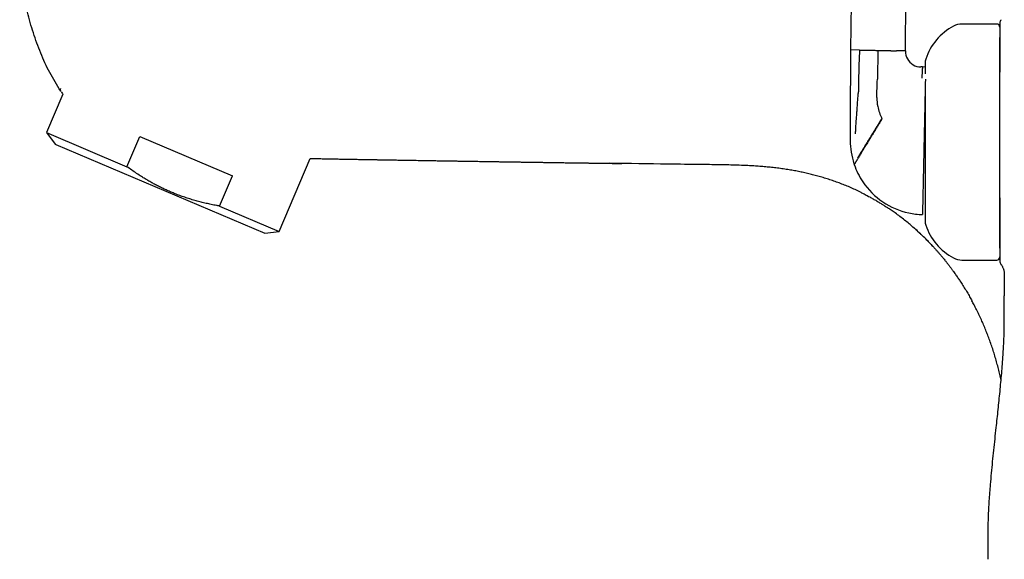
# Model space of a CAD drawing. Header units: millimetres. Extents: x 8 to 651, y 12 to 732.
# Tile 21 of 39: x 27 to 120, y 553 to 604. Entities that reach past the tile are written whole.
import ezdxf

# ---------------------------------------------------------------- set-up
doc = ezdxf.new("R2010")
doc.units = ezdxf.units.MM

msp = doc.modelspace()

# ---------------------------------------------------------------- linework, layer by layer
at = {"color": 7, "linetype": 'Continuous', "lineweight": 30}
for p, q in [((119.728, 603.581), (116.428, 603.581)), ((106.712, 601.12), (105.858, 601.139)), ((108.457, 601.083), (108.398, 598.345)), ((111.057, 601.026), (110.202, 601.045)), ((112.676, 599.51), (112.524, 599.513)), ((112.928, 599.504), (112.676, 599.51)), ((108.36, 596.602), (108.392, 598.096)), ((108.392, 598.096), (108.398, 598.345)), ((31.099, 596.94), (29.546, 593.281)), ((105.831, 596.941), (105.83, 596.51)), ((29.546, 593.281), (30.38, 592.175)), ((29.546, 593.281), (37.192, 590.036)), ((37.192, 590.036), (38.406, 592.896)), ((38.406, 592.896), (47.193, 589.166)), ((30.38, 592.175), (30.428, 592.154)), ((30.428, 592.154), (50.263, 583.735)), ((51.639, 583.904), (54.577, 590.826)), ((45.978, 586.306), (47.193, 589.166)), ((107.435, 587.301), (107.484, 587.275)), ((45.978, 586.306), (51.639, 583.904)), ((50.263, 583.735), (51.639, 583.904)), ((116.428, 581.181), (119.728, 581.181)), ((120.428, 579.887), (120.428, 577.781))]:
    msp.add_line(p, q, dxfattribs=at)
for centre, radius, start, end in [((891.398, 593.43), 785.578, 177.717645, 179.437721), ((118.208, 598.524), 5.5, 117.93511, 161.601), ((116.428, 601.881), 1.7, 90, 117.93511), ((119.728, 603.281), 0.3, 360, 90), ((834.949, 594.465), 729.122, 179.475535, 179.805405), ((112.557, 601.013), 1.5, 179.48067, 239.70463), ((114.128, 599.881), 1.2, 161.601, 180), ((112.557, 601.013), 1.5, 239.7046, 268.75977), ((834.949, 594.465), 729.122, 179.839251, 180.042176), ((112.359, 596.516), 4, 178.75979, 190.7717), ((112.359, 596.516), 4, 190.7717, 208.03741), ((834.949, 594.465), 729.122, 180.042176, 180.151546), ((112.829, 592.505), 7, 179.74211, 198.15633), ((112.829, 592.505), 7, 198.15633, 198.79984), ((112.829, 592.505), 7, 198.79984, 213.86423), ((112.829, 592.505), 7, 213.86423, 258.08476), ((112.829, 592.505), 7, 258.08476, 268.7598), ((114.128, 584.881), 1.2, 180, 198.39899), ((118.208, 586.239), 5.5, 198.39899, 242.06489), ((116.428, 582.881), 1.7, 242.06489, 270), ((119.728, 581.481), 0.3, 270, 360)]:
    msp.add_arc(centre, radius, start, end, dxfattribs=at)
for points, knots in [([(111.057, 601.026), (111.066, 601.907), (111.084, 603.667), (111.124, 606.309), (111.171, 608.95), (111.227, 611.59), (111.292, 614.215), (111.366, 616.824), (111.447, 619.417), (111.537, 622.01), (111.604, 623.738), (111.638, 624.602)], [0, 0, 0, 0, 0.1119967, 0.2239961, 0.3359973, 0.4479997, 0.5600022, 0.6700043, 0.7800051, 0.8900039, 1, 1, 1, 1]), ([(30.905, 597.219), (30.546, 597.798), (29.829, 598.956), (28.978, 600.818), (28.279, 602.74), (27.733, 604.713), (27.308, 606.716), (27.109, 608.067), (27.01, 608.743)], [0, 0, 0, 0, 0.166343, 0.3328642, 0.4995072, 0.6662026, 0.8329832, 1, 1, 1, 1]), ([(120.13, 603.997), (120.115, 603.975), (120.084, 603.93), (120.053, 603.855), (120.032, 603.776), (120.029, 603.721), (120.028, 603.695)], [0, 0, 0, 0, 0.248339, 0.499998, 0.751658, 1, 1, 1, 1]), ([(120.028, 603.695), (120.028, 603.693), (120.028, 603.691), (120.028, 603.672), (120.028, 603.643), (120.028, 603.605), (120.028, 603.564), (120.028, 603.528), (120.028, 603.495), (120.028, 603.46), (120.028, 603.422), (120.028, 603.383), (120.028, 603.344), (120.028, 603.302), (120.028, 603.253), (120.028, 603.194), (120.028, 603.135), (120.028, 603.094), (120.028, 603.072), (120.028, 603.065), (120.028, 603.058), (120.028, 603.052), (120.028, 603.048), (120.028, 603.043), (120.028, 603.034), (120.028, 603.019), (120.028, 603.001), (120.028, 602.98), (120.028, 602.956), (120.028, 602.928), (120.028, 602.901), (120.028, 602.879), (120.028, 602.862), (120.028, 602.846), (120.028, 602.832), (120.028, 602.809), (120.028, 602.779), (120.028, 602.744), (120.028, 602.722), (120.028, 602.711)], [0, 0, 0, 0, 0.06134, 0.123894, 0.187796, 0.253045, 0.31143, 0.345363, 0.380147, 0.415793, 0.45231, 0.489708, 0.521383, 0.55203, 0.594929, 0.641068, 0.69045, 0.729041, 0.734226, 0.739442, 0.744688, 0.749964, 0.751665, 0.7534, 0.761358, 0.772067, 0.785527, 0.800942, 0.818863, 0.83929, 0.862224, 0.877144, 0.888572, 0.899677, 0.91046, 0.920919, 0.950138, 0.976499, 1, 1, 1, 1]), ([(120.028, 602.711), (120.028, 602.667), (120.028, 602.579), (120.028, 602.431), (120.028, 602.271), (120.028, 602.1), (120.028, 601.919), (120.028, 601.728), (120.028, 601.528), (120.028, 601.318), (120.028, 601.096), (120.028, 600.863), (120.028, 600.619), (120.028, 600.366), (120.028, 600.103), (120.028, 599.833), (120.028, 599.555), (120.028, 599.283), (120.028, 599.1), (120.028, 599.014)], [0, 0, 0, 0, 0.060011, 0.11995, 0.179892, 0.239911, 0.299799, 0.358336, 0.41682, 0.475321, 0.533906, 0.593508, 0.65299, 0.712426, 0.771887, 0.831585, 0.890242, 0.948796, 1, 1, 1, 1]), ([(120.028, 587.106), (120.028, 587.197), (120.028, 587.381), (120.028, 587.661), (120.028, 587.944), (120.028, 588.211), (120.028, 588.46), (120.028, 588.69), (120.028, 588.927), (120.028, 589.198), (120.028, 589.504), (120.028, 589.84), (120.028, 590.119), (120.028, 590.339), (120.028, 590.5), (120.028, 590.662), (120.028, 590.824), (120.028, 591.037), (120.028, 591.3), (120.028, 591.613), (120.028, 591.927), (120.028, 592.241), (120.028, 592.556), (120.028, 592.87), (120.028, 593.205), (120.028, 593.559), (120.028, 593.931), (120.028, 594.3), (120.028, 594.668), (120.028, 595.033), (120.028, 595.379), (120.028, 595.704), (120.028, 596.008), (120.028, 596.309), (120.028, 596.607), (120.028, 596.901), (120.028, 597.192), (120.028, 597.475), (120.028, 597.749), (120.028, 598.016), (120.028, 598.277), (120.028, 598.493), (120.028, 598.666), (120.028, 598.797), (120.028, 598.927), (120.028, 599.055), (120.028, 599.182), (120.028, 599.352), (120.028, 599.562), (120.028, 599.808), (120.028, 600.047), (120.028, 600.262), (120.028, 600.456), (120.028, 600.628), (120.028, 600.794), (120.028, 600.973), (120.028, 601.164), (120.028, 601.368), (120.028, 601.562), (120.028, 601.746), (120.028, 601.915), (120.028, 602.068), (120.028, 602.193), (120.028, 602.265), (120.028, 602.294)], [0, 0, 0, 0, 0.017441, 0.034851, 0.052246, 0.06964, 0.083315, 0.097005, 0.110717, 0.125227, 0.144566, 0.163882, 0.183195, 0.192304, 0.20142, 0.210543, 0.219676, 0.228821, 0.246373, 0.263891, 0.281389, 0.298883, 0.316386, 0.333913, 0.351479, 0.372391, 0.393255, 0.414099, 0.434946, 0.455821, 0.476748, 0.494676, 0.512567, 0.530437, 0.548301, 0.566176, 0.584077, 0.602019, 0.61922, 0.636388, 0.653537, 0.670681, 0.679663, 0.68865, 0.697643, 0.706644, 0.715655, 0.724679, 0.743167, 0.761621, 0.780057, 0.798493, 0.81299, 0.827505, 0.842047, 0.855773, 0.875317, 0.894841, 0.914366, 0.933911, 0.953498, 0.970934, 0.988343, 1, 1, 1, 1]), ([(106.712, 601.12), (106.699, 600.888), (106.674, 600.422), (106.646, 599.721), (106.628, 599.068), (106.618, 598.466), (106.612, 597.916), (106.611, 597.55), (106.611, 597.368)], [0, 0, 0, 0, 0.185633, 0.37228, 0.559968, 0.707358, 0.854029, 1, 1, 1, 1]), ([(106.712, 601.12), (106.724, 601.12), (106.747, 601.12), (106.796, 601.119), (106.857, 601.117), (106.931, 601.116), (107.016, 601.114), (107.114, 601.112), (107.221, 601.109), (107.301, 601.108), (107.341, 601.107)], [0, 0, 0, 0, 0.115714, 0.234621, 0.356521, 0.481159, 0.608224, 0.737345, 0.868096, 1, 1, 1, 1]), ([(107.341, 601.107), (107.382, 601.106), (107.466, 601.104), (107.6, 601.101), (107.738, 601.098), (107.881, 601.095), (108.026, 601.092), (108.171, 601.089), (108.315, 601.086), (108.41, 601.084), (108.457, 601.083)], [0, 0, 0, 0, 0.128371, 0.256828, 0.38483, 0.511835, 0.637322, 0.7608, 0.881824, 1, 1, 1, 1]), ([(108.457, 601.083), (108.504, 601.082), (108.6, 601.079), (108.743, 601.076), (108.888, 601.073), (109.033, 601.07), (109.176, 601.067), (109.315, 601.064), (109.449, 601.061), (109.532, 601.059), (109.573, 601.058)], [0, 0, 0, 0, 0.1181763, 0.2391996, 0.3626777, 0.4881647, 0.6151703, 0.7431718, 0.8716291, 1, 1, 1, 1]), ([(109.573, 601.058), (109.613, 601.058), (109.693, 601.056), (109.801, 601.053), (109.898, 601.051), (109.983, 601.05), (110.057, 601.048), (110.118, 601.047), (110.167, 601.046), (110.19, 601.045), (110.202, 601.045)], [0, 0, 0, 0, 0.131904, 0.262655, 0.391776, 0.518841, 0.643479, 0.765379, 0.884286, 1, 1, 1, 1]), ([(112.928, 599.881), (112.928, 599.881), (112.928, 599.881), (112.928, 599.876), (112.928, 599.864), (112.928, 599.845), (112.928, 599.82), (112.928, 599.788), (112.928, 599.747), (112.928, 599.7), (112.928, 599.645), (112.928, 599.583), (112.928, 599.516), (112.928, 599.434), (112.928, 599.336), (112.928, 599.217), (112.928, 599.087), (112.928, 598.964), (112.928, 598.881), (112.928, 598.849)], [0, 0, 0, 0, 0.024128, 0.078418, 0.132741, 0.187144, 0.241671, 0.300208, 0.358639, 0.417019, 0.475406, 0.533856, 0.592426, 0.648508, 0.724302, 0.800033, 0.875823, 0.951795, 1, 1, 1, 1]), ([(112.676, 599.51), (112.676, 599.509), (112.676, 599.507), (112.675, 599.492), (112.674, 599.469), (112.672, 599.435), (112.67, 599.391), (112.666, 599.337), (112.663, 599.278), (112.659, 599.213), (112.655, 599.137), (112.65, 599.048), (112.644, 598.945), (112.637, 598.832), (112.63, 598.71), (112.623, 598.578), (112.617, 598.482), (112.614, 598.434)], [0, 0, 0, 0, 0.059315, 0.119251, 0.179805, 0.240973, 0.302752, 0.363988, 0.42565, 0.487675, 0.550002, 0.624508, 0.699269, 0.774295, 0.849496, 0.924767, 1, 1, 1, 1]), ([(112.956, 598.358), (112.956, 598.346), (112.955, 598.286), (112.952, 598.167), (112.948, 598.003), (112.945, 597.829), (112.941, 597.646), (112.937, 597.457), (112.932, 597.261), (112.928, 597.061), (112.924, 596.854), (112.92, 596.666), (112.916, 596.502), (112.913, 596.362), (112.91, 596.22), (112.907, 596.075), (112.903, 595.902), (112.899, 595.7), (112.894, 595.467), (112.888, 595.231), (112.884, 595.035), (112.881, 594.881), (112.879, 594.772), (112.876, 594.661), (112.874, 594.55), (112.871, 594.439), (112.869, 594.326), (112.866, 594.171), (112.861, 593.973), (112.856, 593.731), (112.851, 593.488), (112.845, 593.244), (112.84, 592.998), (112.835, 592.752), (112.831, 592.587), (112.829, 592.505)], [0, 0, 0, 0, 0.010884, 0.054637, 0.097985, 0.140984, 0.183691, 0.226165, 0.267375, 0.308042, 0.348226, 0.38799, 0.412798, 0.437482, 0.462058, 0.486541, 0.51095, 0.548026, 0.58466, 0.620916, 0.656864, 0.672922, 0.688938, 0.704919, 0.720871, 0.736799, 0.752712, 0.768615, 0.802101, 0.835334, 0.868378, 0.9013, 0.934166, 0.967043, 1, 1, 1, 1]), ([(30.88, 597.482), (30.871, 597.459), (30.853, 597.412), (30.854, 597.346), (30.871, 597.282), (30.896, 597.24), (30.908, 597.219)], [0, 0, 0, 0, 0.252394, 0.503466, 0.752814, 1, 1, 1, 1]), ([(30.932, 597.185), (30.968, 597.132), (31.022, 597.05), (31.079, 596.969), (31.099, 596.94)], [0, 0, 0, 0, 0.641193, 1, 1, 1, 1]), ([(106.611, 597.368), (106.611, 597.348), (106.611, 597.308), (106.606, 597.252), (106.6, 597.202), (106.594, 597.139), (106.588, 597.062), (106.584, 597.005), (106.582, 596.976)], [0, 0, 0, 0, 0.136932, 0.275376, 0.419204, 0.561144, 0.780661, 1, 1, 1, 1]), ([(112.928, 597.062), (112.928, 597.025), (112.928, 596.922), (112.928, 596.747), (112.928, 596.54), (112.928, 596.328), (112.928, 596.11), (112.928, 595.872), (112.928, 595.612), (112.928, 595.33), (112.928, 595.044), (112.928, 594.752), (112.928, 594.472), (112.928, 594.206), (112.928, 593.955), (112.928, 593.702), (112.928, 593.448), (112.928, 593.192), (112.928, 592.948), (112.928, 592.718), (112.928, 592.502), (112.928, 592.285), (112.928, 592.069), (112.928, 591.853), (112.928, 591.637), (112.928, 591.416), (112.928, 591.191), (112.928, 590.962), (112.928, 590.734), (112.928, 590.508), (112.928, 590.284), (112.928, 590.064), (112.928, 589.825), (112.928, 589.567), (112.928, 589.29), (112.928, 589.017), (112.928, 588.84), (112.928, 588.751)], [0, 0, 0, 0, 0.01631, 0.044846, 0.073356, 0.101872, 0.130428, 0.159055, 0.194092, 0.229049, 0.263986, 0.298963, 0.334039, 0.363244, 0.392387, 0.421502, 0.450624, 0.479787, 0.509026, 0.53354, 0.558008, 0.58245, 0.606886, 0.631338, 0.655825, 0.680368, 0.706716, 0.733016, 0.759293, 0.785574, 0.811882, 0.838245, 0.863494, 0.897617, 0.931705, 0.965814, 1, 1, 1, 1]), ([(106.41, 594.544), (106.421, 594.699), (106.444, 595.009), (106.476, 595.469), (106.51, 595.95), (106.544, 596.452), (106.57, 596.802), (106.582, 596.976)], [0, 0, 0, 0, 0.190785, 0.379491, 0.566308, 0.784253, 1, 1, 1, 1]), ([(106.325, 593.152), (106.332, 593.284), (106.346, 593.547), (106.368, 593.911), (106.389, 594.242), (106.403, 594.444), (106.41, 594.544)], [0, 0, 0, 0, 0.284664, 0.565774, 0.784047, 1, 1, 1, 1]), ([(108.829, 594.636), (108.799, 594.587), (108.738, 594.489), (108.648, 594.341), (108.556, 594.193), (108.464, 594.043), (108.372, 593.893), (108.28, 593.744), (108.189, 593.595), (108.098, 593.447), (108.006, 593.298), (107.914, 593.148), (107.822, 592.998), (107.731, 592.85), (107.641, 592.704), (107.552, 592.56), (107.465, 592.417), (107.379, 592.278), (107.296, 592.142), (107.214, 592.008), (107.134, 591.878), (107.056, 591.753), (106.982, 591.631), (106.91, 591.515), (106.839, 591.399), (106.77, 591.286), (106.702, 591.176), (106.638, 591.072), (106.578, 590.975), (106.542, 590.916), (106.524, 590.886)], [0, 0, 0, 0, 0.025351, 0.051058, 0.077179, 0.103772, 0.130898, 0.158111, 0.185943, 0.21444, 0.243646, 0.274225, 0.305684, 0.338071, 0.371412, 0.405726, 0.441021, 0.477295, 0.514537, 0.552729, 0.591842, 0.631842, 0.672688, 0.714331, 0.756713, 0.804111, 0.852237, 0.900994, 0.950283, 1, 1, 1, 1]), ([(108.849, 594.597), (108.82, 594.549), (108.761, 594.452), (108.671, 594.305), (108.581, 594.156), (108.49, 594.006), (108.398, 593.857), (108.307, 593.707), (108.217, 593.558), (108.126, 593.408), (108.034, 593.258), (107.942, 593.107), (107.85, 592.956), (107.759, 592.806), (107.669, 592.658), (107.58, 592.511), (107.492, 592.367), (107.406, 592.225), (107.321, 592.087), (107.239, 591.951), (107.159, 591.82), (107.081, 591.692), (107.006, 591.568), (106.934, 591.449), (106.862, 591.331), (106.791, 591.215), (106.722, 591.102), (106.657, 590.995), (106.596, 590.895), (106.559, 590.835), (106.541, 590.804)], [0, 0, 0, 0, 0.0249139, 0.0502201, 0.0759746, 0.1022354, 0.1290615, 0.1560163, 0.1836285, 0.2119508, 0.2410329, 0.2715387, 0.3029259, 0.3352312, 0.3684843, 0.4027074, 0.4379148, 0.4741124, 0.5112979, 0.5494604, 0.588581, 0.6286325, 0.6695802, 0.7113819, 0.7539888, 0.80172, 0.8502777, 0.8995737, 0.949514, 1, 1, 1, 1]), ([(112.829, 592.505), (112.828, 592.424), (112.824, 592.263), (112.819, 592.021), (112.814, 591.781), (112.81, 591.586), (112.806, 591.435), (112.804, 591.328), (112.802, 591.221), (112.799, 591.115), (112.797, 591.008), (112.795, 590.902), (112.791, 590.747), (112.787, 590.545), (112.782, 590.297), (112.776, 590.053), (112.772, 589.852), (112.769, 589.69), (112.766, 589.566), (112.763, 589.444), (112.761, 589.322), (112.758, 589.201), (112.754, 589.041), (112.75, 588.843), (112.745, 588.612), (112.74, 588.387), (112.736, 588.169), (112.731, 587.957), (112.727, 587.752), (112.722, 587.554), (112.718, 587.363), (112.714, 587.181), (112.71, 587.007), (112.707, 586.842), (112.703, 586.686), (112.7, 586.537), (112.698, 586.446), (112.697, 586.4)], [0, 0, 0, 0, 0.029944, 0.059822, 0.089693, 0.119614, 0.133081, 0.146576, 0.160103, 0.173667, 0.187275, 0.20093, 0.214639, 0.247474, 0.280401, 0.313485, 0.346793, 0.364353, 0.382, 0.399744, 0.417595, 0.43556, 0.453648, 0.490405, 0.527382, 0.564643, 0.602254, 0.640279, 0.678778, 0.71781, 0.757192, 0.796797, 0.836677, 0.876887, 0.917477, 0.958499, 1, 1, 1, 1]), ([(54.577, 590.826), (54.6, 590.826), (54.646, 590.825), (54.706, 590.824), (54.754, 590.823), (54.784, 590.823), (54.804, 590.823), (54.817, 590.822), (54.83, 590.822), (54.838, 590.822), (54.841, 590.822)], [0, 0, 0, 0, 0.252362, 0.490272, 0.65239, 0.801271, 0.837067, 0.888638, 0.963571, 1, 1, 1, 1]), ([(54.815, 590.822), (54.828, 590.821), (54.898, 590.82), (55.027, 590.817), (55.207, 590.814), (55.399, 590.81), (55.598, 590.807), (55.803, 590.803), (56.015, 590.799), (56.237, 590.795), (56.47, 590.79), (56.712, 590.786), (56.965, 590.781), (57.228, 590.776), (57.502, 590.771), (57.785, 590.766), (58.074, 590.761), (58.361, 590.756), (58.639, 590.751), (58.906, 590.747), (59.163, 590.742), (59.409, 590.738), (59.646, 590.734), (59.871, 590.73), (60.084, 590.726), (60.285, 590.723), (60.472, 590.72), (60.648, 590.717), (60.811, 590.714), (60.965, 590.711), (61.109, 590.709), (61.25, 590.706), (61.393, 590.704), (61.543, 590.701), (61.701, 590.699), (61.865, 590.696), (62.054, 590.693), (62.268, 590.689), (62.509, 590.685), (62.762, 590.681), (63.027, 590.676), (63.3, 590.671), (63.578, 590.667), (64.275, 590.655), (65.063, 590.642), (65.941, 590.627), (66.489, 590.618), (67.033, 590.61), (67.569, 590.601), (68.05, 590.593), (68.478, 590.586), (68.855, 590.58), (69.226, 590.574), (69.59, 590.568), (69.948, 590.563), (70.301, 590.557), (70.652, 590.551), (71.008, 590.546), (71.374, 590.54), (71.751, 590.534), (72.139, 590.528), (72.538, 590.522), (72.948, 590.515), (73.368, 590.509), (73.8, 590.502), (74.209, 590.496), (74.592, 590.49), (74.942, 590.485), (75.286, 590.48), (75.621, 590.475), (75.969, 590.469), (76.329, 590.464), (76.7, 590.458), (77.058, 590.453), (77.404, 590.448), (77.738, 590.443), (78.054, 590.438), (78.353, 590.434), (78.642, 590.429), (78.928, 590.425), (79.215, 590.421), (79.559, 590.416), (79.828, 590.412), (80.021, 590.409), (80.084, 590.408), (80.153, 590.407), (80.232, 590.406), (80.319, 590.405), (80.42, 590.404), (80.534, 590.402), (80.662, 590.4), (80.801, 590.398), (80.952, 590.396), (81.113, 590.393), (81.286, 590.391), (81.465, 590.388), (81.649, 590.386), (81.837, 590.383), (82.035, 590.38), (82.242, 590.377), (82.458, 590.374), (82.663, 590.371), (82.848, 590.369), (83.008, 590.366), (83.157, 590.364), (83.296, 590.362), (83.423, 590.361), (83.539, 590.359), (83.644, 590.358), (83.739, 590.356), (83.827, 590.355), (83.907, 590.354), (83.978, 590.353), (84.036, 590.352), (84.081, 590.352), (84.114, 590.351), (84.13, 590.351), (84.135, 590.351), (84.135, 590.351), (84.135, 590.351)], [0, 0, 0, 0, 0.001348, 0.00713, 0.01327, 0.019795, 0.026705, 0.033574, 0.040787, 0.048345, 0.056248, 0.064497, 0.073092, 0.082033, 0.091321, 0.100956, 0.110939, 0.120772, 0.130223, 0.139289, 0.14797, 0.156414, 0.16446, 0.172107, 0.179356, 0.186206, 0.192546, 0.198501, 0.204071, 0.209257, 0.214152, 0.218793, 0.223645, 0.228746, 0.234095, 0.239692, 0.245537, 0.253334, 0.261534, 0.270136, 0.279141, 0.288528, 0.298011, 0.307496, 0.359707, 0.378371, 0.397044, 0.415639, 0.433866, 0.451699, 0.464726, 0.477534, 0.490123, 0.502494, 0.514646, 0.526708, 0.538422, 0.550504, 0.562955, 0.575774, 0.588961, 0.602517, 0.616441, 0.630734, 0.645395, 0.660425, 0.672487, 0.684448, 0.696123, 0.707513, 0.718618, 0.731623, 0.744214, 0.756391, 0.768153, 0.7795, 0.790434, 0.800362, 0.81008, 0.819812, 0.829562, 0.839329, 0.854902, 0.856945, 0.859017, 0.861357, 0.864018, 0.867, 0.870303, 0.874273, 0.878624, 0.883358, 0.888474, 0.893971, 0.899851, 0.906113, 0.912189, 0.918586, 0.925304, 0.932343, 0.939704, 0.947385, 0.95318, 0.958615, 0.96369, 0.968407, 0.972769, 0.97671, 0.980312, 0.983582, 0.986523, 0.989475, 0.992028, 0.994205, 0.996043, 0.997605, 0.99899, 0.999662, 1, 1, 1, 1]), ([(106.541, 590.804), (106.523, 590.774), (106.486, 590.714), (106.437, 590.634), (106.393, 590.561), (106.354, 590.497), (106.319, 590.44), (106.289, 590.39), (106.263, 590.347), (106.241, 590.311), (106.224, 590.283), (106.212, 590.263), (106.204, 590.251), (106.203, 590.25), (106.203, 590.249)], [0, 0, 0, 0, 0.080277, 0.161101, 0.242294, 0.32368, 0.405082, 0.486331, 0.567261, 0.655724, 0.743409, 0.830129, 0.915712, 1, 1, 1, 1]), ([(45.978, 586.306), (45.876, 586.324), (45.612, 586.372), (45.186, 586.456), (44.703, 586.562), (44.221, 586.679), (43.742, 586.806), (43.265, 586.946), (42.793, 587.096), (42.326, 587.258), (41.89, 587.422), (41.483, 587.586), (41.106, 587.748), (40.732, 587.918), (40.362, 588.096), (39.995, 588.282), (39.632, 588.476), (39.272, 588.678), (38.917, 588.887), (38.525, 589.128), (38.099, 589.403), (37.641, 589.713), (37.342, 589.928), (37.192, 590.036)], [0, 0, 0, 0, 0.032291, 0.08366, 0.135041, 0.18642, 0.237787, 0.289419, 0.341051, 0.392213, 0.443374, 0.485983, 0.528606, 0.571234, 0.613858, 0.656467, 0.699281, 0.742103, 0.784927, 0.827742, 0.885158, 0.942582, 1, 1, 1, 1]), ([(106.908, 587.57), (106.83, 587.609), (106.584, 587.733), (106.165, 587.927), (105.659, 588.149), (105.157, 588.355), (104.658, 588.546), (104.156, 588.725), (103.649, 588.892), (103.139, 589.048), (102.635, 589.19), (102.138, 589.319), (101.648, 589.435), (101.156, 589.541), (100.663, 589.639), (100.148, 589.73), (99.612, 589.815), (99.056, 589.892), (98.498, 589.958), (97.94, 590.016), (97.38, 590.064), (96.82, 590.104), (96.259, 590.137), (95.617, 590.167), (94.895, 590.192), (94.091, 590.211), (93.288, 590.226), (92.484, 590.238), (90.896, 590.257), (87.74, 590.301), (84.851, 590.342), (83.015, 590.368)], [0, 0, 0, 0, 0.010848, 0.033968, 0.057087, 0.079058, 0.10103, 0.123003, 0.144978, 0.166955, 0.188933, 0.209654, 0.230376, 0.251098, 0.271823, 0.292548, 0.315678, 0.338808, 0.361938, 0.385071, 0.408204, 0.431338, 0.45447, 0.477603, 0.510697, 0.543793, 0.576889, 0.609983, 0.643078, 0.773091, 1, 1, 1, 1]), ([(112.928, 588.751), (112.928, 588.687), (112.928, 588.56), (112.928, 588.373), (112.928, 588.189), (112.928, 588.009), (112.928, 587.832), (112.928, 587.657), (112.928, 587.495), (112.928, 587.346), (112.928, 587.212), (112.928, 587.082), (112.928, 586.954), (112.928, 586.829), (112.928, 586.708), (112.928, 586.575), (112.928, 586.432), (112.928, 586.281), (112.928, 586.138), (112.928, 586.002), (112.928, 585.872), (112.928, 585.741), (112.928, 585.611), (112.928, 585.483), (112.928, 585.367), (112.928, 585.264), (112.928, 585.177), (112.928, 585.105), (112.928, 585.047), (112.928, 584.997), (112.928, 584.956), (112.928, 584.924), (112.928, 584.902), (112.928, 584.888), (112.928, 584.882), (112.928, 584.882), (112.928, 584.882)], [0, 0, 0, 0, 0.027511, 0.054976, 0.082417, 0.109859, 0.137325, 0.164838, 0.193604, 0.216488, 0.239348, 0.262198, 0.285052, 0.307923, 0.330826, 0.353773, 0.385421, 0.417004, 0.448559, 0.48012, 0.511726, 0.54341, 0.582189, 0.620879, 0.659547, 0.698259, 0.737081, 0.769405, 0.80166, 0.833884, 0.866116, 0.898394, 0.930755, 0.957887, 0.984968, 1, 1, 1, 1]), ([(106.909, 587.571), (106.952, 587.549), (107.064, 587.494), (107.246, 587.4), (107.459, 587.289), (107.656, 587.183), (107.836, 587.083), (107.997, 586.993), (108.158, 586.901), (108.317, 586.809), (108.469, 586.719), (108.614, 586.631), (108.753, 586.546), (108.887, 586.463), (109.02, 586.378), (109.152, 586.293), (109.274, 586.214), (109.348, 586.165), (109.379, 586.145)], [0, 0, 0, 0, 0.051171, 0.130434, 0.214213, 0.302519, 0.365046, 0.429667, 0.495531, 0.559441, 0.621149, 0.679687, 0.73626, 0.79097, 0.843931, 0.902162, 0.958534, 1, 1, 1, 1]), ([(120.028, 582.306), (120.028, 582.315), (120.028, 582.364), (120.028, 582.461), (120.028, 582.598), (120.028, 582.743), (120.028, 582.893), (120.028, 583.049), (120.028, 583.212), (120.028, 583.355), (120.028, 583.475), (120.028, 583.569), (120.028, 583.665), (120.028, 583.763), (120.028, 583.863), (120.028, 584), (120.028, 584.178), (120.028, 584.401), (120.028, 584.63), (120.028, 584.849), (120.028, 585.057), (120.028, 585.253), (120.028, 585.448), (120.028, 585.671), (120.028, 585.923), (120.028, 586.209), (120.028, 586.501), (120.028, 586.8), (120.028, 587.004), (120.028, 587.106)], [0, 0, 0, 0, 0.009989, 0.053663, 0.097399, 0.141237, 0.183265, 0.225212, 0.267111, 0.308997, 0.330944, 0.352901, 0.374873, 0.396866, 0.418883, 0.44093, 0.486102, 0.53119, 0.576236, 0.62128, 0.656699, 0.692164, 0.727695, 0.761238, 0.808998, 0.856704, 0.904406, 0.952155, 1, 1, 1, 1]), ([(120.028, 587.102), (120.028, 587.073), (120.028, 586.935), (120.028, 586.696), (120.028, 586.386), (120.028, 586.08), (120.028, 585.778), (120.028, 585.481), (120.028, 585.192), (120.028, 584.912), (120.028, 584.642), (120.028, 584.383), (120.028, 584.134), (120.028, 583.895), (120.028, 583.664), (120.028, 583.441), (120.028, 583.227), (120.028, 583.024), (120.028, 582.832), (120.028, 582.651), (120.028, 582.483), (120.028, 582.327), (120.028, 582.182), (120.028, 582.095), (120.028, 582.052)], [0, 0, 0, 0, 0.012685, 0.058916, 0.105104, 0.151305, 0.198828, 0.246294, 0.293761, 0.341288, 0.388807, 0.435337, 0.481823, 0.528322, 0.574886, 0.622428, 0.669874, 0.717281, 0.764708, 0.812406, 0.859352, 0.906229, 0.953093, 1, 1, 1, 1]), ([(109.304, 586.194), (109.341, 586.169), (109.389, 586.138), (109.434, 586.108), (109.444, 586.101)], [0, 0, 0, 0, 0.7774416, 1, 1, 1, 1]), ([(111.745, 584.344), (111.637, 584.437), (111.387, 584.653), (110.985, 584.979), (110.541, 585.323), (110.112, 585.639), (109.725, 585.913), (109.486, 586.072), (109.378, 586.144)], [0, 0, 0, 0, 0.144444, 0.33301, 0.521574, 0.710145, 0.870159, 1, 1, 1, 1]), ([(112.697, 586.4), (112.696, 586.359), (112.695, 586.275), (112.692, 586.162), (112.69, 586.057), (112.688, 585.978), (112.687, 585.922), (112.686, 585.883), (112.685, 585.846), (112.685, 585.811), (112.684, 585.778), (112.683, 585.747), (112.682, 585.703), (112.681, 585.651), (112.68, 585.598), (112.679, 585.557), (112.678, 585.528), (112.678, 585.51), (112.678, 585.508), (112.678, 585.506)], [0, 0, 0, 0, 0.070582, 0.141376, 0.212449, 0.28387, 0.316069, 0.348357, 0.380741, 0.413226, 0.445818, 0.478524, 0.511349, 0.592509, 0.673668, 0.754912, 0.836326, 0.917994, 1, 1, 1, 1]), ([(111.746, 584.345), (111.748, 584.343), (111.753, 584.339), (111.762, 584.331), (111.774, 584.32), (111.788, 584.308), (111.804, 584.294), (111.821, 584.28), (111.837, 584.266), (111.865, 584.242), (111.914, 584.198), (111.974, 584.145), (112.034, 584.092), (112.084, 584.047), (112.142, 583.995), (112.209, 583.934), (112.285, 583.864), (112.369, 583.787), (112.461, 583.701), (112.56, 583.608), (112.665, 583.508), (112.776, 583.4), (112.895, 583.284), (113.02, 583.16), (113.152, 583.027), (113.29, 582.886), (113.434, 582.736), (113.587, 582.574), (113.749, 582.4), (113.918, 582.213), (114.094, 582.016), (114.275, 581.808), (114.461, 581.59), (114.638, 581.377), (114.806, 581.17), (114.963, 580.972), (115.12, 580.771), (115.275, 580.569), (115.427, 580.366), (115.604, 580.125), (115.804, 579.845), (116.025, 579.525), (116.264, 579.169), (116.516, 578.777), (116.781, 578.349), (117.034, 577.921), (117.229, 577.58), (117.337, 577.38), (117.368, 577.324)], [0, 0, 0, 0, 0.001711, 0.004459, 0.006793, 0.008827, 0.011253, 0.013673, 0.016065, 0.01843, 0.025691, 0.038068, 0.045125, 0.052626, 0.061141, 0.071406, 0.082862, 0.095518, 0.109379, 0.124449, 0.140378, 0.157472, 0.175732, 0.195159, 0.215753, 0.237516, 0.260448, 0.284547, 0.311047, 0.338828, 0.367889, 0.39823, 0.429848, 0.462745, 0.489922, 0.517911, 0.546163, 0.574246, 0.602161, 0.629908, 0.673173, 0.716025, 0.758466, 0.814664, 0.870129, 0.924861, 0.978862, 1, 1, 1, 1]), ([(113.751, 582.393), (113.665, 582.487), (113.45, 582.722), (113.095, 583.086), (112.689, 583.488), (112.271, 583.878), (111.982, 584.141), (111.83, 584.272), (111.822, 584.278)], [0, 0, 0, 0, 0.141692, 0.353474, 0.565253, 0.777023, 0.98878, 1, 1, 1, 1]), ([(120.028, 582.052), (120.028, 582.043), (120.028, 582.024), (120.028, 581.994), (120.028, 581.961), (120.028, 581.93), (120.028, 581.9), (120.028, 581.873), (120.028, 581.844), (120.028, 581.816), (120.028, 581.792), (120.028, 581.771), (120.028, 581.753), (120.028, 581.74), (120.028, 581.732), (120.028, 581.728), (120.028, 581.724), (120.028, 581.72), (120.028, 581.716), (120.028, 581.712), (120.028, 581.693), (120.028, 581.661), (120.028, 581.611), (120.028, 581.56), (120.028, 581.507), (120.028, 581.46), (120.028, 581.415), (120.028, 581.37), (120.028, 581.322), (120.028, 581.274), (120.028, 581.228), (120.028, 581.189), (120.028, 581.153), (120.028, 581.12), (120.028, 581.092), (120.028, 581.072), (120.028, 581.07), (120.028, 581.068)], [0, 0, 0, 0, 0.019901, 0.042138, 0.066714, 0.093627, 0.11174, 0.131988, 0.154415, 0.174737, 0.192954, 0.208055, 0.221323, 0.232756, 0.236193, 0.239423, 0.242444, 0.245257, 0.247862, 0.250259, 0.254611, 0.290003, 0.323991, 0.367739, 0.408924, 0.447548, 0.483616, 0.522469, 0.565939, 0.616432, 0.665123, 0.71204, 0.75826, 0.809299, 0.874521, 0.93804, 1, 1, 1, 1]), ([(120.028, 581.068), (120.029, 581.041), (120.032, 580.987), (120.053, 580.908), (120.084, 580.832), (120.115, 580.788), (120.13, 580.766)], [0, 0, 0, 0, 0.248342, 0.500003, 0.751662, 1, 1, 1, 1]), ([(120.13, 580.766), (120.154, 580.733), (120.201, 580.668), (120.262, 580.563), (120.315, 580.456), (120.357, 580.35), (120.389, 580.247), (120.411, 580.149), (120.423, 580.057), (120.428, 579.97), (120.428, 579.914), (120.428, 579.887)], [0, 0, 0, 0, 0.12745, 0.256009, 0.382634, 0.504538, 0.619569, 0.724706, 0.82209, 0.912997, 1, 1, 1, 1]), ([(118.928, 552.781), (118.927, 553.005), (118.925, 553.452), (118.915, 554.121), (118.91, 554.79), (118.912, 555.457), (118.922, 556.122), (118.943, 556.824), (118.976, 557.563), (119.021, 558.337), (119.075, 559.108), (119.144, 559.984), (119.232, 560.964), (119.338, 562.048), (119.449, 563.128), (119.563, 564.206), (119.67, 565.208), (119.77, 566.137), (119.861, 566.993), (119.951, 567.851), (120.038, 568.711), (120.121, 569.574), (120.2, 570.44), (120.271, 571.311), (120.329, 572.123), (120.373, 572.876), (120.406, 573.57), (120.43, 574.267), (120.443, 574.967), (120.447, 575.668), (120.442, 576.372), (120.432, 577.076), (120.429, 577.546), (120.428, 577.781)], [0, 0, 0, 0, 0.026742, 0.053456, 0.080132, 0.106753, 0.133299, 0.159757, 0.190826, 0.221771, 0.252588, 0.283275, 0.326914, 0.370361, 0.413658, 0.456854, 0.5, 0.534319, 0.568662, 0.603057, 0.637527, 0.672097, 0.706788, 0.741624, 0.776625, 0.804242, 0.831959, 0.859774, 0.887687, 0.915687, 0.943752, 0.97186, 1, 1, 1, 1]), ([(120.14, 569.787), (120.101, 569.963), (120.022, 570.323), (119.89, 570.862), (119.747, 571.404), (119.593, 571.944), (119.429, 572.481), (119.254, 573.015), (119.072, 573.536), (118.883, 574.044), (118.688, 574.54), (118.483, 575.033), (118.268, 575.521), (118.044, 576.005), (117.814, 576.475), (117.589, 576.915), (117.439, 577.193), (117.368, 577.324)], [0, 0, 0, 0, 0.067284, 0.136936, 0.206584, 0.276229, 0.345874, 0.415517, 0.485158, 0.551335, 0.617511, 0.683685, 0.749859, 0.816032, 0.882204, 0.944596, 1, 1, 1, 1])]:
    msp.add_open_spline(points, degree=3, knots=knots, dxfattribs=at)

doc.saveas('drawing.dxf')
